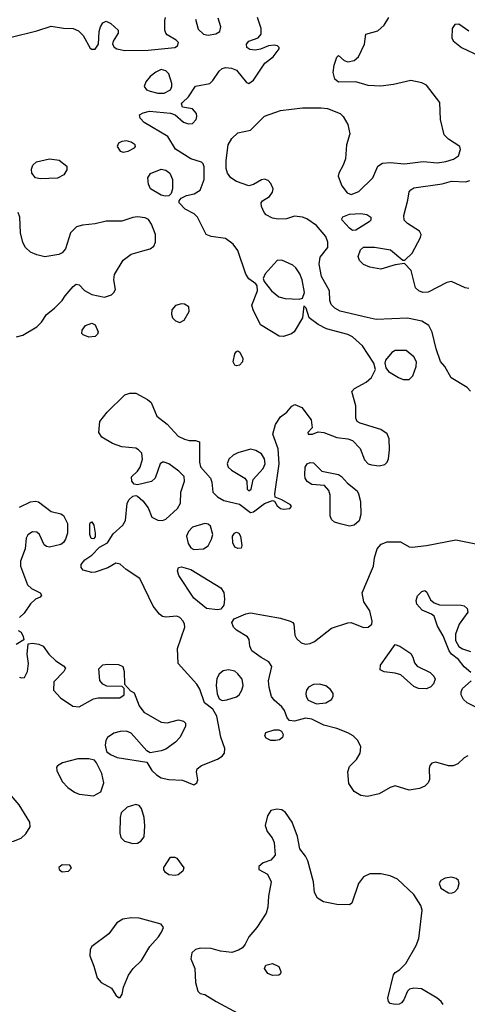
# Model space of a CAD drawing. Extents: x 1173029 to 1307123, y 522559 to 678521.
# Tile 238 of 256: x 1217655 to 1220505, y 606557 to 612821. Entities that reach past the tile are written whole.
import ezdxf

# ---------------------------------------------------------------- set-up
doc = ezdxf.new("R2010")
doc.units = 0

msp = doc.modelspace()

# ---------------------------------------------------------------- linework, layer by layer
at = {"layer": '0CON10XD'}
for points in [[(1217593, 612707), (1217765, 612750.4), (1217855, 612779.5), (1217935, 612767.1), (1217995.7, 612765.7), (1218029.8, 612749.8), (1218060.3, 612720.3), (1218105, 612639.4), (1218115, 612632.5), (1218135, 612634.4), (1218156.7, 612665), (1218161.5, 612745), (1218169.5, 612775), (1218185, 612800.8), (1218205, 612811.4), (1218236.1, 612796.1), (1218282.5, 612755), (1218282.9, 612735), (1218250.5, 612685), (1218246.4, 612665), (1218255.9, 612645.9), (1218274.8, 612634.8), (1218325, 612624.8), (1218473.4, 612626.6), (1218642.5, 612645), (1218660, 612655), (1218665.8, 612675), (1218651.7, 612691.7), (1218595, 612723.8), (1218586.2, 612735), (1218580, 612755), (1218580, 612815), (1218584.2, 612835.8)], [(1218766.4, 611713.6), (1218804.4, 611735.6), (1218829.2, 611805), (1218830, 611885), (1218823.3, 611905), (1218813.9, 611913.9), (1218745, 611936.4), (1218648.2, 611998.2), (1218597.6, 612077.6), (1218447.8, 612167.8), (1218422.5, 612195), (1218418.8, 612215), (1218440.7, 612229.3), (1218481.7, 612238.3), (1218615, 612227.1), (1218645.8, 612215.8), (1218698.7, 612168.7), (1218729.3, 612159.3), (1218755, 612160.9), (1218778.2, 612185), (1218783.2, 612205), (1218780, 612225), (1218755, 612254.4), (1218692.5, 612265), (1218686.2, 612285), (1218692.5, 612295), (1218729.4, 612330.6), (1218775, 612397.1), (1218865, 612416), (1218885, 612433.3), (1218925, 612494), (1218945, 612510.8), (1218965, 612516), (1219002.9, 612512.9), (1219035, 612500), (1219100.4, 612420.4), (1219115, 612415.6), (1219145, 612435.6), (1219215.4, 612544.6), (1219270, 612585), (1219307.5, 612635), (1219307.5, 612645), (1219297.5, 612655), (1219275, 612658.8), (1219240, 612655), (1219187.5, 612632.5), (1219155, 612627.1), (1219120.4, 612630.4), (1219101.2, 612645), (1219098.9, 612665), (1219113.6, 612685), (1219173.4, 612706.6), (1219192.1, 612727.9), (1219193.3, 612765), (1219170, 612835)], [(1218774.5, 612824.5), (1218790.8, 612760.8), (1218825, 612729.2), (1218855, 612722.5), (1218905, 612731.5), (1218928.6, 612745), (1218935.6, 612775), (1218919.8, 612829.8)], [(1220525, 610456.7), (1220505, 610480.8), (1220403.4, 610543.4), (1220362, 610615), (1220335, 610646.2), (1220307.4, 610727.4), (1220282.3, 610832.3), (1220259.5, 610875), (1220215, 610902.1), (1220125, 610922.1), (1219925.6, 610914.4), (1219866.9, 610926.9), (1219696.5, 610966.5), (1219661.9, 610985), (1219639.5, 611009.5), (1219630.5, 611035), (1219627.5, 611095), (1219577.8, 611187.8), (1219561.8, 611265), (1219569.1, 611310.9), (1219617.7, 611372.3), (1219618.2, 611405), (1219605, 611442), (1219545, 611512.5), (1219483.3, 611555), (1219455, 611564.2), (1219405, 611570), (1219355, 611553.1), (1219301.7, 611551.7), (1219265, 611558.1), (1219225, 611579.2), (1219211.4, 611595), (1219195, 611633.3), (1219192.9, 611655), (1219202.1, 611667.9), (1219245, 611696.7), (1219265.3, 611724.7), (1219268.5, 611745), (1219255, 611778.6), (1219237.1, 611797.1), (1219215, 611805.5), (1219195, 611802.5), (1219145, 611772.5), (1219115, 611764.4), (1219035, 611791.2), (1218999.4, 611815), (1218977.5, 611845), (1218970.9, 611875), (1218970.9, 611925), (1218983.5, 612025), (1219005.6, 612065), (1219045, 612100.6), (1219125, 612117.5), (1219215, 612207.3), (1219316.8, 612243.2), (1219455, 612261.1), (1219575, 612261.1), (1219615.5, 612255.5), (1219695, 612224.3), (1219715.7, 612205), (1219745.5, 612155), (1219756.5, 612095), (1219735.4, 612025), (1219730.2, 611935), (1219715.7, 611895), (1219687.1, 611845), (1219682.8, 611825), (1219705.8, 611765), (1219739.6, 611719.6), (1219765, 611709.2), (1219815, 611728), (1219903.3, 611815), (1219935, 611888.8), (1219965, 611908.8), (1220015, 611913.1), (1220105, 611903.9), (1220225, 611919.1), (1220315, 611910.8), (1220367.9, 611917.9), (1220417.4, 611932.6), (1220448.8, 611955), (1220462.5, 611995), (1220458.6, 612015), (1220385, 612060.9), (1220358.7, 612088.7), (1220335.4, 612185), (1220330.4, 612295), (1220244.7, 612404.7), (1220215, 612420), (1220145, 612434.5), (1220035, 612408.5), (1219955, 612397.1), (1219875, 612401.5), (1219795, 612425.3), (1219685, 612424), (1219662.6, 612442.6), (1219651.1, 612485), (1219658, 612532), (1219675, 612582.5), (1219685, 612592.5), (1219721.3, 612561.3), (1219743.5, 612553.5), (1219785, 612560.6), (1219812.5, 612585), (1219851.4, 612665), (1219860, 612730), (1219935, 612751.2), (1219975, 612786.2), (1220005.8, 612835)], [(1220515, 612747.5), (1220451.7, 612791.7), (1220425, 612791.2), (1220408.8, 612765), (1220406.4, 612706.4), (1220415, 612687.5), (1220467.5, 612645), (1220585, 612588)], [(1218535, 612354.2), (1218575, 612354.2), (1218615.4, 612375), (1218623.9, 612395), (1218623.8, 612415), (1218605, 612475.7), (1218585, 612495.6), (1218555, 612503.3), (1218522.2, 612487.8), (1218485, 612459.2), (1218459.4, 612425), (1218447.1, 612395), (1218462.9, 612375), (1218485, 612366.1), (1218535, 612354.2)], [(1218315, 611978.2), (1218345, 611983.5), (1218385.8, 612005), (1218392.5, 612015), (1218390.8, 612025), (1218365, 612040.9), (1218335, 612049.6), (1218305, 612046.8), (1218285.3, 612034.7), (1218276.4, 612015), (1218295, 611985.6), (1218315, 611978.2)], [(1217785, 611808), (1217756.7, 611815), (1217732, 611845), (1217730.5, 611869.5), (1217738.8, 611895), (1217762.7, 611917.3), (1217845, 611936.2), (1217907, 611927), (1217955, 611890), (1217956.4, 611866.4), (1217936.7, 611835), (1217895, 611812), (1217785, 611808)], [(1218582, 611698), (1218556, 611704), (1218487.5, 611745), (1218475.9, 611774.1), (1218471.4, 611815), (1218488.3, 611841.7), (1218555, 611869.2), (1218585, 611864.2), (1218612, 611845), (1218627.5, 611805), (1218627.5, 611745), (1218618.8, 611715), (1218605, 611701.2), (1218582, 611698)], [(1220515, 611111.2), (1220492.5, 611115), (1220405, 611156), (1220375, 611148), (1220255, 611086.9), (1220222.5, 611085), (1220196.2, 611095), (1220176, 611115), (1220148, 611225), (1220105, 611270), (1220045, 611261.2), (1219955, 611234.4), (1219885, 611245.7), (1219843.4, 611263.4), (1219819.5, 611289.5), (1219811.2, 611315), (1219825, 611357.5), (1219845, 611373.3), (1219915, 611373.8), (1220015.8, 611355.8), (1220095, 611290), (1220108.3, 611291.7), (1220153.3, 611335), (1220208, 611435), (1220212, 611455), (1220201.2, 611475), (1220124, 611525), (1220104, 611545), (1220100.8, 611575), (1220126.9, 611673.1), (1220136, 611725), (1220145, 611738.8), (1220165, 611750.8), (1220345, 611777.3), (1220405, 611792.7), (1220495, 611790), (1220521.4, 611798.6)], [(1217655, 608638.8), (1217666.4, 608633.6), (1217685, 608636.7), (1217705.6, 608674.4), (1217710.6, 608725), (1217701.9, 608785), (1217710, 608850), (1217736, 608854), (1217777.9, 608847.9), (1217805.6, 608835.6), (1217841.2, 608785), (1217885, 608741.2), (1217935, 608710), (1217946.1, 608696.1), (1217935.9, 608674.1), (1217871.7, 608608.3), (1217870, 608555), (1217915, 608506.7), (1217993.6, 608453.6), (1218035, 608449.2), (1218125, 608500), (1218155, 608506.2), (1218293, 608507), (1218320, 608525), (1218320, 608565), (1218307.5, 608577.5), (1218210.7, 608580.7), (1218185, 608592.5), (1218166.4, 608616.4), (1218158.3, 608691.7), (1218184.1, 608715.9), (1218215, 608720), (1218285, 608718.8), (1218312.5, 608705), (1218320, 608675), (1218322.5, 608592.5), (1218361.7, 608551.7), (1218385, 608537.5), (1218416.4, 608456.4), (1218445.5, 608415.5), (1218555, 608351.8), (1218595, 608348.2), (1218666.4, 608366.4), (1218697.6, 608357.6), (1218710, 608345), (1218710.6, 608325), (1218675.3, 608254.7), (1218646.9, 608225), (1218585, 608180.9), (1218555, 608169.5), (1218485, 608157.5), (1218465, 608170), (1218365, 608282.5), (1218334.4, 608294.4), (1218295, 608293.3), (1218255, 608280.6), (1218213.8, 608255), (1218204, 608235), (1218200, 608205), (1218208.8, 608165), (1218233.3, 608145), (1218275, 608127.5), (1218465, 608096.7), (1218496, 608045), (1218525.5, 608015.5), (1218556.8, 607996.8), (1218604.1, 607985.9), (1218691.7, 607981.7), (1218763.9, 607953.9), (1218783.6, 607966.4), (1218788.8, 607985), (1218780, 608035), (1218786, 608055), (1218813.8, 608075), (1218915, 608115.4), (1218944.4, 608135), (1218958.5, 608155), (1218960.9, 608185), (1218936.7, 608256.7), (1218909.5, 608389.5), (1218884.4, 608434.4), (1218832.2, 608475), (1218801.8, 608561.8), (1218782.7, 608592.7), (1218663.8, 608725), (1218660.5, 608819.5), (1218705.7, 608955), (1218705.6, 608975), (1218696.7, 608995), (1218675, 609017.1), (1218655, 609027.1), (1218585, 609020), (1218565, 609024.3), (1218545, 609039.2), (1218505, 609090), (1218420.5, 609265), (1218334, 609324), (1218295, 609356.2), (1218267, 609363), (1218216.6, 609333.4), (1218135, 609305.6), (1218114.4, 609304.4), (1218059.5, 609319.5), (1218046.2, 609335), (1218046.2, 609355), (1218070, 609385), (1218113.8, 609415), (1218162.5, 609465), (1218215, 609493.3), (1218249.6, 609550.4), (1218312.7, 609605), (1218328.2, 609635), (1218339.1, 609745), (1218352.1, 609767.9), (1218375, 609789.2), (1218395, 609792.9), (1218405, 609788.6), (1218439.9, 609759.9), (1218473.3, 609715), (1218495.7, 609655.7), (1218535, 609636.9), (1218565, 609635.5), (1218585, 609643.5), (1218659.5, 609710.5), (1218678.1, 609745), (1218681.9, 609815), (1218705.6, 609885), (1218701.9, 609915), (1218669.1, 609949.1), (1218604.2, 609994.2), (1218575, 610006.2), (1218565, 610006.7), (1218550, 609995), (1218535, 609952.5), (1218518.1, 609905), (1218495, 609881.8), (1218405, 609862), (1218385, 609866.2), (1218368.8, 609885), (1218367.7, 609912.3), (1218405, 609948.8), (1218422.5, 609975), (1218438, 610025), (1218433.6, 610063.6), (1218412.5, 610085), (1218393.9, 610093.9), (1218305, 610102.5), (1218245.5, 610125.5), (1218177.5, 610165), (1218159.2, 610195), (1218165.6, 610265), (1218211.9, 610325), (1218325, 610434.2), (1218355.6, 610444.4), (1218394.4, 610444.4), (1218468, 610405), (1218492.9, 610385), (1218528.3, 610298.3), (1218595, 610248.6), (1218665, 610172), (1218705, 610151.2), (1218735, 610143.8), (1218775, 610143.3), (1218800, 610135), (1218800, 610005), (1218805.5, 609975.5), (1218869.4, 609905), (1218878.5, 609878.5), (1218885.4, 609815.4), (1218914.7, 609784.7), (1218955, 609762.3), (1219055, 609738.4), (1219125, 609685.8), (1219145, 609690), (1219215, 609743.1), (1219265, 609762.5), (1219278.3, 609758.3), (1219295, 609727.5), (1219315, 609711.2), (1219335, 609706.2), (1219375, 609710), (1219386.1, 609723.9), (1219380, 609735), (1219325, 609766.2), (1219282.5, 609782.5), (1219280, 609805), (1219307.3, 609995), (1219300.9, 610090.9), (1219267.1, 610185), (1219284, 610246), (1219315.4, 610294.6), (1219355.8, 610325), (1219387, 610363), (1219406.4, 610373.6), (1219452.7, 610352.7), (1219510.8, 610275), (1219517.5, 610225), (1219490, 610195), (1219492.5, 610185), (1219520, 610185), (1219555, 610198.8), (1219592.5, 610195), (1219675, 610163.2), (1219745, 610154.4), (1219775, 610142.9), (1219822.1, 610092.1), (1219851.2, 610021.2), (1219875, 609996.2), (1219895, 609988), (1219945, 609981.9), (1219979.1, 609990.9), (1219994.4, 610005.6), (1220003.1, 610026.9), (1220009.5, 610085), (1220008.2, 610155), (1219995, 610186.4), (1219953.8, 610213.8), (1219823.3, 610253.3), (1219803.3, 610265), (1219796.2, 610285), (1219794.5, 610365), (1219770.8, 610455), (1219786.4, 610473.6), (1219862, 610515), (1219896.2, 610545), (1219920, 610595), (1219910, 610635), (1219836.9, 610745), (1219774, 610804), (1219745, 610817.9), (1219608.8, 610855), (1219555, 610882.5), (1219498.8, 610925), (1219480, 610985), (1219465, 611000), (1219456.7, 610925), (1219402, 610835), (1219385, 610821.4), (1219335, 610804.5), (1219306.6, 610806.6), (1219189.5, 610879.5), (1219142.5, 610975), (1219134.2, 611004.2), (1219170, 611095), (1219167.5, 611127.5), (1219159.5, 611139.5), (1219115, 611172), (1219095, 611201.4), (1219045, 611352.9), (1219013.8, 611393.8), (1218965, 611428.6), (1218875, 611441.2), (1218842.5, 611455), (1218788, 611565), (1218765.4, 611585.4), (1218708, 611615), (1218670, 611655), (1218670.5, 611669.5), (1218684.3, 611685.7), (1218717.9, 611702.1), (1218766.4, 611713.6)], [(1217634.1, 610804.1), (1217675.9, 610814.1), (1217765, 610866), (1217793.4, 610896.6), (1217825, 610946), (1217876.2, 610985), (1217925, 611033.8), (1217943.8, 611065), (1217995, 611123.3), (1218015, 611137.5), (1218035, 611133.3), (1218067.6, 611097.6), (1218115, 611072.2), (1218195, 611054.6), (1218238.9, 611071.1), (1218255.6, 611085), (1218265.5, 611105), (1218255.6, 611165.6), (1218259.7, 611200.3), (1218315, 611292), (1218365, 611329.4), (1218439.6, 611350.4), (1218486.2, 611363.8), (1218510.3, 611379.7), (1218520.8, 611405), (1218519.4, 611455), (1218495, 611520), (1218475, 611549.2), (1218455, 611560.6), (1218405, 611567.8), (1218375, 611563.5), (1218305, 611539.4), (1218205, 611539.4), (1218135, 611522.5), (1218055, 611514.7), (1218017.4, 611502.6), (1217978.2, 611465), (1217947.7, 611362.3), (1217925, 611336.7), (1217905, 611326.5), (1217815, 611312.9), (1217764.5, 611324.5), (1217725, 611341.4), (1217692.2, 611372.2), (1217675, 611403.3), (1217660.5, 611465), (1217655.6, 611565), (1217644.6, 611594.6)], [(1219775, 611480), (1219755, 611494.3), (1219709.2, 611545), (1219706.2, 611555), (1219713.2, 611566.8), (1219755, 611583.5), (1219827.5, 611587.5), (1219865, 611580.8), (1219890, 611565), (1219891.2, 611545), (1219881.2, 611535), (1219795, 611482), (1219775, 611480)], [(1219435, 611042.5), (1219455, 611050), (1219468, 611085), (1219454.1, 611165.9), (1219438.9, 611205), (1219413.1, 611243.1), (1219395, 611258.6), (1219325, 611292), (1219295, 611288.8), (1219219.2, 611205), (1219206, 611175), (1219211.2, 611155), (1219257.5, 611095), (1219305, 611057.8), (1219345, 611048.1), (1219435, 611042.5)], [(1218675, 610894.2), (1218701.7, 610908.3), (1218733.8, 610965), (1218731.2, 610995), (1218705, 611012), (1218685, 611014.2), (1218647.3, 611002.7), (1218623.8, 610975), (1218621.7, 610948.3), (1218628.8, 610925), (1218646.7, 610905), (1218675, 610894.2)], [(1218095, 610801.2), (1218060, 610815), (1218052, 610825), (1218052.5, 610845), (1218074.4, 610875.6), (1218115, 610890), (1218135, 610878.8), (1218154.3, 610835), (1218150.2, 610819.8), (1218135, 610804.5), (1218095, 610801.2)], [(1219035, 610619.2), (1219025, 610624), (1219014.3, 610645), (1219025.8, 610694.2), (1219035, 610710), (1219045, 610713.3), (1219056.2, 610705), (1219076.2, 610665), (1219073.8, 610645), (1219055, 610622.5), (1219035, 610619.2)], [(1220135, 610531.1), (1220159.4, 610555), (1220180.6, 610615), (1220182.5, 610645), (1220164, 610675), (1220115, 610716), (1220045, 610716), (1220025, 610704), (1219984.3, 610655.7), (1219980, 610635), (1219986.2, 610605), (1220002.7, 610582.7), (1220066.2, 610545), (1220097.6, 610532.4), (1220135, 610531.1)], [(1219115, 609824.4), (1219129.4, 609835), (1219141.5, 609895), (1219205.3, 609965), (1219218.8, 609995), (1219215, 610027.5), (1219195, 610058.5), (1219159.2, 610079.2), (1219125, 610087.7), (1219045, 610065.3), (1219015, 610050.3), (1218987.5, 610025), (1218976.8, 609995), (1218982.5, 609975), (1219002.9, 609955), (1219087.8, 609905), (1219100.6, 609885), (1219103.1, 609835), (1219115, 609824.4)], [(1219755, 609599.6), (1219695, 609613.2), (1219660, 609625), (1219640.8, 609640.8), (1219632.2, 609665), (1219631.2, 609795), (1219624.6, 609824.6), (1219595, 609856.9), (1219515, 609862.9), (1219485, 609882), (1219473.3, 609905), (1219471.1, 609925), (1219473.1, 609975), (1219485, 609996), (1219505, 610004.2), (1219525, 610000.8), (1219579.4, 609949.4), (1219685, 609927.5), (1219705, 609913.6), (1219741.9, 609871.9), (1219803.3, 609823.3), (1219813.3, 609805), (1219824.4, 609755), (1219826.8, 609673.2), (1219817, 609633), (1219785, 609604.5), (1219755, 609599.6)], [(1217655, 609718.6), (1217725, 609752.9), (1217755, 609757.8), (1217775, 609753.1), (1217855, 609692), (1217917.3, 609677.3), (1217935, 609666.2), (1217958.8, 609615), (1217960, 609555), (1217948, 609515), (1217935, 609493.8), (1217917.3, 609482.7), (1217845, 609466), (1217825, 609470), (1217810.9, 609480.9), (1217780.8, 609545), (1217765, 609560), (1217737.3, 609562.7), (1217707, 609543), (1217697.3, 609522.7), (1217690, 609455), (1217661.2, 609375), (1217660, 609345), (1217705.7, 609225), (1217731.4, 609201.4), (1217786.7, 609175), (1217795, 609160), (1217785, 609147.5), (1217755, 609133.8), (1217725, 609104), (1217684.5, 609045.5), (1217655, 609017.5)], [(1218125, 609517.5), (1218110.7, 609520.7), (1218101.2, 609545), (1218101.7, 609608.3), (1218105, 609620), (1218115, 609626.7), (1218127.5, 609605), (1218136.1, 609553.9), (1218135, 609530), (1218125, 609517.5)], [(1218765, 609451.2), (1218825, 609454.5), (1218855, 609474.2), (1218877.1, 609515), (1218885.4, 609545), (1218869.5, 609599.5), (1218855, 609610.8), (1218835, 609615.7), (1218755, 609592.2), (1218729.1, 609565), (1218716.4, 609535), (1218727.4, 609487.4), (1218745, 609461.5), (1218765, 609451.2)], [(1219045, 609456.9), (1219026, 609465), (1219011.6, 609491.6), (1219010.3, 609535), (1219022.1, 609555), (1219035, 609561.5), (1219049.6, 609555), (1219060.6, 609535), (1219070, 609475), (1219065, 609458.8), (1219045, 609456.9)], [(1220508, 608138), (1220485, 608124.3), (1220445, 608085.6), (1220415, 608073.1), (1220385, 608073.1), (1220305, 608097.5), (1220279.5, 608090.5), (1220266.7, 608075), (1220262.3, 608057.7), (1220264.2, 607985.8), (1220255.7, 607965), (1220235, 607944.3), (1220201.3, 607928.7), (1220135, 607920), (1220045, 607946.5), (1220013.9, 607936.1), (1219945, 607895.6), (1219870.3, 607879.7), (1219826.7, 607885), (1219785, 607910), (1219751.2, 607961.2), (1219744.6, 608035), (1219755, 608070), (1219800.5, 608115), (1219823.5, 608155), (1219826.5, 608195), (1219808.5, 608235), (1219778.5, 608265), (1219743.9, 608283.9), (1219675, 608311.8), (1219591.6, 608331.6), (1219515, 608371.1), (1219475, 608377.5), (1219405, 608357.1), (1219372.7, 608362.7), (1219358.8, 608378.8), (1219341.4, 608425), (1219325, 608450), (1219275, 608492.5), (1219258.9, 608515), (1219243, 608573), (1219240.4, 608615), (1219260, 608705), (1219241.2, 608735), (1219193.1, 608763.1), (1219133.8, 608805), (1219121.2, 608835), (1219117.3, 608877.3), (1219106.7, 608895), (1219036, 608936), (1219017.3, 608955), (1219006.4, 608985), (1219020.3, 609009.7), (1219095, 609040.9), (1219125, 609046.5), (1219315, 609012.9), (1219376.7, 608995), (1219395.3, 608985.3), (1219401.4, 608975), (1219407.5, 608905), (1219416.7, 608885), (1219446.9, 608856.9), (1219475, 608847.2), (1219505, 608851.4), (1219532.7, 608865), (1219640.5, 608949.5), (1219745, 608984), (1219765, 608986.7), (1219844.5, 608954.5), (1219875, 608955.8), (1219897.5, 608975), (1219900, 608995), (1219885, 609060), (1219846.7, 609116.7), (1219836.4, 609175), (1219894.7, 609315.3), (1219907.5, 609345), (1219913.6, 609396.4), (1219931.4, 609455), (1219956.4, 609483.6), (1219995, 609498.6), (1220079.1, 609499.1), (1220135, 609466.2), (1220155, 609464.2), (1220245, 609474.6), (1220432.7, 609512.7), (1220581.7, 609481.7)], [(1218915, 609065.7), (1218845, 609075.6), (1218765, 609141.4), (1218668.8, 609285), (1218660, 609315), (1218666.7, 609335), (1218685, 609340.8), (1218745, 609324), (1218936.2, 609206.2), (1218955, 609175.8), (1218959.7, 609135), (1218954.3, 609095), (1218935, 609070), (1218915, 609065.7)], [(1220526.8, 608666.8), (1220484.3, 608704.3), (1220449.7, 608749.7), (1220405, 608783.3), (1220388.8, 608805), (1220351.7, 608901.7), (1220315, 608963.3), (1220293.8, 609025), (1220278.3, 609038.3), (1220218.8, 609065), (1220183.2, 609103.2), (1220180, 609125), (1220188.8, 609155), (1220215, 609183.8), (1220235, 609188.8), (1220248.3, 609178.3), (1220270.3, 609130.3), (1220295, 609110), (1220328.8, 609098.8), (1220465.8, 609095.8), (1220485, 609091.2), (1220503.3, 609075), (1220507.7, 609052.3), (1220454.2, 608975), (1220429.1, 608910.9), (1220430.3, 608870.3), (1220452.2, 608832.2), (1220475, 608817.5), (1220525, 608800.8)], [(1217645, 608934), (1217664.2, 608924.2), (1217677.7, 608897.7), (1217682.5, 608875), (1217633.2, 608846.8)], [(1220245, 608563.3), (1220195, 608566.4), (1220165, 608578.5), (1220082.1, 608652.1), (1220045, 608663.4), (1219975, 608671.1), (1219951.4, 608685), (1219953.3, 608715), (1220045, 608845.8), (1220075, 608835.7), (1220145, 608787.5), (1220158.6, 608765), (1220168.8, 608728.8), (1220185, 608708.8), (1220267.8, 608667.8), (1220292.5, 608645), (1220300.8, 608625), (1220290, 608595), (1220273, 608577), (1220245, 608563.3)], [(1218945, 608490), (1218975, 608492.9), (1219035, 608513.1), (1219052, 608525), (1219070.6, 608555), (1219077.8, 608585), (1219071.5, 608625), (1219045, 608659.4), (1219025, 608676.9), (1218985, 608685.6), (1218951.1, 608678.9), (1218925, 608657.5), (1218911.1, 608628.9), (1218905.5, 608585.5), (1218912.4, 608532.4), (1218925, 608500), (1218945, 608490)], [(1220598.5, 608428.5), (1220504.5, 608475), (1220481.5, 608495), (1220465.4, 608525), (1220465.4, 608545), (1220474.5, 608565), (1220530.6, 608615)], [(1219545, 608469.2), (1219605, 608474), (1219640, 608495), (1219651.5, 608515), (1219651.2, 608535), (1219635, 608559.1), (1219605, 608582.1), (1219565, 608593.6), (1219525, 608591.9), (1219495, 608574.2), (1219481.5, 608555), (1219476.5, 608535), (1219478.9, 608515), (1219492.5, 608492.5), (1219545, 608469.2)], [(1219285, 608234.4), (1219255, 608236), (1219225, 608250), (1219216.7, 608265), (1219223.3, 608285), (1219275, 608303.3), (1219305, 608303.3), (1219322.5, 608295), (1219333.6, 608273.6), (1219328, 608255), (1219310.3, 608239.7), (1219285, 608234.4)], [(1218125, 607883.3), (1218171.4, 607908.6), (1218190.5, 607965), (1218177.8, 608025), (1218145, 608093.3), (1218130.8, 608110.8), (1218095, 608119.4), (1218025, 608117.3), (1217927.6, 608092.4), (1217895.4, 608074.6), (1217890, 608065), (1217892.1, 608045), (1217926.2, 607975), (1217961.8, 607935), (1218005, 607906.1), (1218035, 607893.8), (1218125, 607883.3)], [(1217565, 607585.6), (1217615, 607593.5), (1217665, 607613.5), (1217695, 607640.6), (1217721.8, 607685), (1217719.1, 607715), (1217651.2, 607825), (1217575.6, 607915), (1217545, 607927.8), (1217475, 607933.8), (1217457.3, 607922.7), (1217447.7, 607902.3), (1217451.5, 607785), (1217458, 607758), (1217505.4, 607645.4), (1217525.4, 607615.4), (1217565, 607585.6)], [(1218375, 607579.6), (1218405, 607580.9), (1218427.1, 607595), (1218448.5, 607621.5), (1218453, 607693), (1218447.8, 607745), (1218431.7, 607801.7), (1218415, 607820.8), (1218395, 607828.1), (1218339.7, 607810.3), (1218302, 607775), (1218294.3, 607745), (1218293.1, 607645), (1218298.7, 607618.7), (1218322, 607595), (1218375, 607579.6)], [(1220352, 606555), (1220338.8, 606575), (1220313.8, 606595), (1220214.1, 606654.1), (1220165, 606660), (1220137, 606653), (1220125, 606640), (1220101.2, 606585), (1220086.2, 606565), (1220071.7, 606558.3), (1220045, 606554.3), (1220015, 606561.2), (1220004.1, 606574.1), (1219999.2, 606595), (1220035, 606743.3), (1220045, 606758.8), (1220074.1, 606775.9), (1220114.1, 606815.9), (1220180.3, 606929.7), (1220197.1, 606975), (1220216.9, 607155), (1220208.6, 607185), (1220164.5, 607254.5), (1220061.7, 607351.7), (1220014.1, 607374.1), (1219955, 607387.7), (1219885, 607387.5), (1219845, 607368.1), (1219812.5, 607325), (1219769.5, 607200.5), (1219755, 607190), (1219675, 607192.2), (1219589.1, 607209.1), (1219551.1, 607231.1), (1219532.5, 607267.5), (1219526, 607336), (1219489.3, 607469.3), (1219475, 607500), (1219440, 607545), (1219424.3, 607625), (1219389.4, 607715), (1219347, 607777), (1219325, 607794.3), (1219291.7, 607798.3), (1219255, 607788.8), (1219232.9, 607755), (1219218.1, 607695), (1219231.4, 607655), (1219262, 607615), (1219276, 607585), (1219282.5, 607505), (1219255, 607473.3), (1219205, 607456.7), (1219177, 607433), (1219177.5, 607415), (1219233.9, 607383.9), (1219256, 607335), (1219240, 607245), (1219235.7, 607175), (1219224.4, 607135.6), (1219164.5, 607045.5), (1219113.7, 606986.3), (1219091.3, 606938.7), (1219073.4, 606916.6), (1219048.7, 606901.3), (1219005, 606887.1), (1218933.6, 606893.6), (1218875, 606911.4), (1218807.3, 606912.7), (1218774.4, 606905.6), (1218750.8, 606885), (1218744.5, 606845), (1218770, 606785), (1218774.3, 606695), (1218789.5, 606639.5), (1218805, 606626.2), (1218835, 606618.6), (1218905.2, 606575.2), (1219045, 606500)], [(1218645, 607376.7), (1218605, 607380), (1218584.1, 607394.1), (1218572.3, 607412.3), (1218572.3, 607427.7), (1218615, 607492.5), (1218643, 607493), (1218655, 607486.7), (1218701.2, 607425), (1218695, 607403.3), (1218665, 607381.2), (1218645, 607376.7)], [(1217925, 607400), (1217965, 607404.4), (1217986.2, 607425), (1217975, 607441.2), (1217925.7, 607444.3), (1217905, 607427.5), (1217906, 607415), (1217925, 607400)], [(1220405, 607263.8), (1220426.8, 607273.2), (1220445, 607293.3), (1220454, 607325), (1220448.8, 607345), (1220435, 607358), (1220405, 607365.7), (1220365, 607360), (1220336.7, 607345), (1220326.2, 607325), (1220336.7, 607295), (1220385, 607266.2), (1220405, 607263.8)], [(1218295, 606600), (1218308.8, 606621.2), (1218315.8, 606665), (1218348, 606742), (1218378.6, 606785), (1218431.5, 606835), (1218484.7, 606925.3), (1218540, 606985), (1218558.8, 607015), (1218571.2, 607045), (1218556.4, 607066.4), (1218415, 607103.9), (1218364, 607106), (1218312, 607098), (1218272.9, 607075), (1218222.9, 607005), (1218114, 606925), (1218104, 606905), (1218102, 606865), (1218128.3, 606798.3), (1218148, 606725), (1218173.3, 606695), (1218238.8, 606658.8), (1218266.7, 606615), (1218285, 606600), (1218295, 606600)], [(1219265, 606740), (1219235, 606753.3), (1219213.3, 606785), (1219223.3, 606805), (1219265, 606816.2), (1219305, 606796.7), (1219317.5, 606765), (1219315, 606750), (1219305, 606742.5), (1219265, 606740)]]:
    msp.add_lwpolyline(points, dxfattribs=at)

doc.saveas('drawing.dxf')
